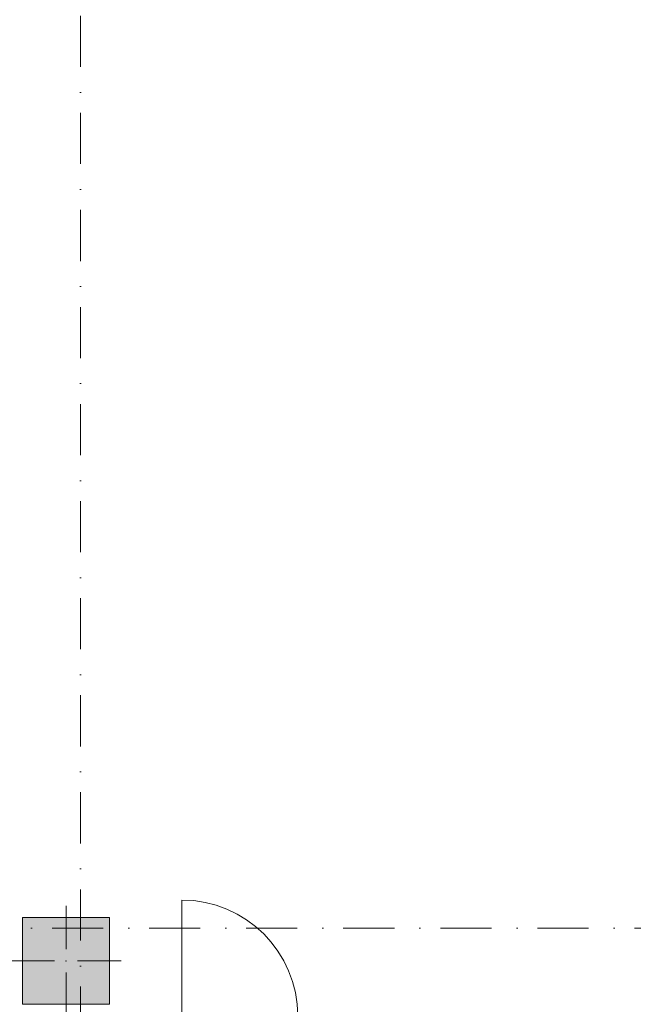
# Model space of a CAD drawing. Header units: millimetres. Extents: x -14761 to 157739, y -22400 to 107990.
# Tile 50 of 81: x 90030 to 94267, y 27050 to 33850. Entities that reach past the tile are written whole.
import ezdxf

# ---------------------------------------------------------------- set-up
doc = ezdxf.new("R2010")
doc.units = ezdxf.units.MM
doc.header["$MEASUREMENT"] = 0
doc.linetypes.add('Штриховая', pattern=[564.444447, 282.222223, -282.222223])
doc.linetypes.add('Штрихпунктирная', pattern=[670.277762, 352.777767, -176.388884, 0, -141.111112])
for name, color, linetype in [('Конструктив - Колонны', 7, 'Continuous'), ('Конструктив - Стены Блок 200 нов', 7, 'Continuous'), ('Элемент Модели - Зона', 7, 'Continuous'), ('Элемент Модели - Оси', 7, 'Continuous')]:
    doc.layers.add(name, color=color, linetype=linetype)

msp = doc.modelspace()

# ---------------------------------------------------------------- hatches: boundary and pattern name
at = {"layer": 'Конструктив - Колонны', "linetype": 'Continuous', "lineweight": 0, "true_color": 0x000000}
msp.add_hatch(color=18, dxfattribs=at).paths.add_polyline_path([(90050, 27050), (90650, 27050), (90650, 27650), (90050, 27650)])

# ---------------------------------------------------------------- linework, layer by layer
at = {"layer": 'Конструктив - Колонны', "color": 251, "linetype": 'Continuous', "lineweight": 5, "true_color": 0x575757}
for p, q in [((90350, 27430), (90350, 27730)), ((90270, 27350), (89970, 27350)), ((90430, 27350), (90730, 27350)), ((90350, 27270), (90350, 26970))]:
    msp.add_line(p, q, dxfattribs=at)
at = {"layer": 'Конструктив - Колонны', "color": 251, "linetype": 'Continuous', "lineweight": 15, "true_color": 0x575757, "flags": 128}
msp.add_lwpolyline([(90050, 27050), (90650, 27050), (90650, 27650), (90050, 27650)], close=True, dxfattribs=at)
at = {"layer": 'Конструктив - Колонны', "color": 251, "linetype": 'Continuous', "lineweight": 5, "true_color": 0x575757}
msp.add_point((90350, 27350), dxfattribs=at)
at = {"layer": 'Конструктив - Стены Блок 200 нов', "color": 251, "linetype": 'Continuous', "lineweight": 5, "true_color": 0x575757}
msp.add_line((91150, 26970), (91150, 27770), dxfattribs=at)
msp.add_arc((91150, 26970), 800, 0, 90, dxfattribs=at)
at = {"layer": 'Элемент Модели - Зона', "color": 7, "linetype": 'Штриховая', "lineweight": 15, "flags": 128}
msp.add_lwpolyline([(90050, 27650), (90650, 27650), (90650, 27050), (90050, 27050)], close=True, dxfattribs=at)
at = {"layer": 'Элемент Модели - Оси', "color": 7, "linetype": 'Штрихпунктирная', "lineweight": 15}
for p, q in [((90450, 92200), (90450, -1975)), ((-12314.1, 27575), (155203.5, 27575))]:
    msp.add_line(p, q, dxfattribs=at)

doc.saveas('drawing.dxf')
